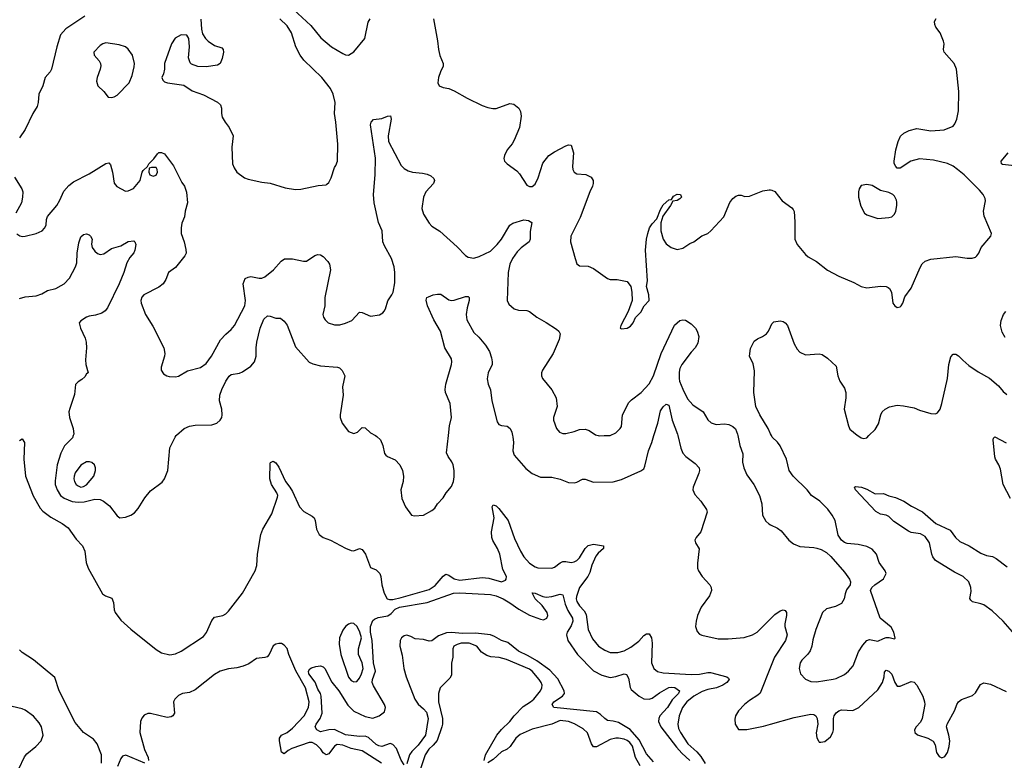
# Model space of a CAD drawing. Header units: inches. Extents: x 1839270 to 1929235, y 762242 to 910350.
# Tile 88 of 256: x 1894611 to 1901678, y 777671 to 782984. Entities that reach past the tile are written whole.
import ezdxf

# ---------------------------------------------------------------- set-up
doc = ezdxf.new("R2010")
doc.units = ezdxf.units.IN
doc.header["$MEASUREMENT"] = 0
for name, color, linetype in [('B8797', 7, 'Continuous'), ('B8798', 7, 'Continuous'), ('B9707', 7, 'Continuous'), ('B9708', 7, 'Continuous')]:
    doc.layers.add(name, color=color, linetype=linetype)

msp = doc.modelspace()

# ---------------------------------------------------------------- linework, layer by layer
at = {"layer": 'B8797', "color": 5}
for points, elevation in [([(1894995.8, 780000), (1894990, 779984), (1894933.9, 779926.1), (1894905.5, 779874.5), (1894879.5, 779790), (1894865.2, 779674.8), (1894865.7, 779650), (1894879.2, 779610), (1894905, 779570), (1894930.7, 779550.7), (1894986.9, 779526.9), (1895030, 779521.9), (1895073.9, 779526.1), (1895150, 779543.9), (1895190, 779540.9), (1895212.9, 779530), (1895255.3, 779495.3), (1895310, 779424.9), (1895330.5, 779410.5), (1895370, 779414.9), (1895410, 779428.4), (1895434.6, 779445.4), (1895462, 779478), (1895510, 779553.4), (1895550, 779602.8), (1895634.5, 779665.5), (1895650, 779691), (1895674, 779750), (1895690, 779911.3), (1895727, 779990), (1895735, 780000)], 520), ([(1897164, 780000), (1897174, 779994), (1897200.4, 779970), (1897218.7, 779930), (1897230, 779871.3), (1897239.3, 779859.3), (1897250.4, 779850.4), (1897306.6, 779826.6), (1897340.7, 779790), (1897359.1, 779750), (1897365.5, 779710), (1897362.4, 779670), (1897347, 779610), (1897354, 779550), (1897379.3, 779490), (1897424, 779430), (1897444.9, 779424.9), (1897510, 779428.8), (1897570, 779462.4), (1897590, 779479.1), (1897609.8, 779510.2), (1897650, 779552.7), (1897672.8, 779590), (1897710, 779635.5), (1897723.5, 779670), (1897730, 779704.7), (1897730.6, 779750.6), (1897723.1, 779790), (1897712.9, 779812.9), (1897686, 779850), (1897675.6, 779875.6), (1897688.9, 780000)], 520), ([(1898149, 780000), (1898150.9, 779990.9), (1898154.3, 779950), (1898151.3, 779890), (1898159.4, 779859.4), (1898243.4, 779763.4), (1898289.1, 779729.1), (1898350, 779703.1), (1898430, 779700.8), (1898490, 779688.1), (1898550, 779664.6), (1898590, 779661.1), (1898610, 779665.3), (1898650, 779688.4), (1898670, 779686.7), (1898730, 779665.7), (1898871.1, 779668.9), (1898930, 779685.3), (1899070, 779748.2), (1899090, 779761.6), (1899098.6, 779781.4), (1899123.5, 779890), (1899147.6, 779950), (1899163, 780000)], 520), ([(1898763.6, 780000), (1898770, 779998.4), (1898805.6, 780000)], 540), ([(1899334.3, 780000), (1899356.5, 779910), (1899370, 779874), (1899393, 779850), (1899459.7, 779799.7), (1899488, 779770), (1899490.4, 779750), (1899484.9, 779730), (1899444.9, 779630), (1899442.3, 779610), (1899457.4, 779577.4), (1899499.3, 779530), (1899540.7, 779470), (1899545.5, 779450), (1899500.5, 779310), (1899466.8, 779270), (1899457.3, 779250), (1899460.7, 779230), (1899488, 779188), (1899475.6, 779084.4), (1899477, 779050), (1899483.1, 779030), (1899509.1, 778989.1), (1899565.5, 778930), (1899574.4, 778910), (1899575.8, 778890), (1899560.9, 778850), (1899503.2, 778770), (1899475.8, 778710), (1899465.2, 778670), (1899461.7, 778630), (1899473.8, 778593.8), (1899490, 778576.4), (1899507.3, 778567.3), (1899623.3, 778543.3), (1899696.6, 778543.3), (1899810, 778552.8), (1899870, 778571.7), (1899904.8, 778590), (1900000, 778686)], 520), ([(1899765.7, 780000), (1899780.3, 779930), (1899802, 779870), (1899798.9, 779810), (1899808.1, 779768.1), (1899830, 779719.1), (1899880.3, 779650), (1899920.4, 779570), (1899938, 779510), (1899943, 779430), (1899967.1, 779387.1), (1899987.5, 779367.5), (1900000, 779361.1)], 540), ([(1894610, 779964.4), (1894630, 779978), (1894646.7, 779950), (1894641.3, 779830), (1894654, 779710), (1894707.2, 779567.2), (1894759, 779479), (1894777.1, 779457.1), (1894835, 779415), (1894915.5, 779370), (1894959, 779339), (1895016.4, 779256.4), (1895061.1, 779210), (1895078.9, 779170), (1895087.2, 779090), (1895101.7, 779050), (1895205.1, 778865.1), (1895226, 778850), (1895273.1, 778833.1), (1895283.5, 778803.5), (1895289.4, 778750.6), (1895297, 778730), (1895336.4, 778676.4), (1895410, 778610.9), (1895590, 778465.4), (1895630, 778442.2), (1895690, 778428.2), (1895730, 778435.2), (1895770, 778453), (1895930, 778559.1), (1895952.6, 778587.4), (1895990, 778674.4), (1896010, 778698.4), (1896070, 778708.8), (1896090, 778721.3), (1896110, 778741.6), (1896209.6, 778870), (1896302, 779030), (1896312.7, 779067.3), (1896317.4, 779150), (1896341.1, 779290), (1896357.4, 779330), (1896421.3, 779438.7), (1896461.8, 779558.2), (1896463.5, 779570), (1896457.4, 779590), (1896419.4, 779650), (1896407.1, 779690), (1896410, 779802), (1896412.1, 779807.9), (1896430, 779816.3), (1896450, 779803.8), (1896470, 779774.4), (1896518.5, 779670), (1896550.5, 779630.5), (1896570, 779598), (1896618.5, 779490), (1896650, 779455.8), (1896710, 779422.6), (1896723.7, 779410), (1896731, 779391), (1896741.4, 779330), (1896760.7, 779290), (1896789, 779269), (1896842, 779250), (1896950, 779192.4), (1896990, 779176.5), (1897010, 779172.9), (1897050, 779190.2), (1897070, 779182.9), (1897094.2, 779150), (1897130, 779054.9), (1897170, 779036.4), (1897194.9, 779010), (1897203.1, 778990), (1897211, 778930), (1897228.1, 778870), (1897249.4, 778830), (1897264.2, 778824.2), (1897290, 778825.3), (1897350, 778838.7), (1897550, 778897.1), (1897594.2, 778925.8), (1897650, 778992.9), (1897670, 779004.9), (1897690, 778999), (1897730, 778972.7), (1897770, 778962.6), (1897930, 778982), (1897977.2, 778977.2), (1898070, 778951.7), (1898096.8, 778963.2), (1898102.4, 778970), (1898104.4, 778990), (1898079.6, 779039.6), (1898056.1, 779150), (1898040.6, 779190), (1898006.6, 779246.6), (1897998.7, 779270), (1897998, 779310), (1898015.4, 779410), (1898001.5, 779490), (1898010, 779503.1), (1898030, 779495.4), (1898050, 779477.5), (1898118.1, 779390), (1898162.6, 779262.6), (1898204.6, 779170), (1898228.5, 779130), (1898270, 779085.5), (1898310, 779058), (1898330, 779051.3), (1898430, 779048), (1898450, 779056.4), (1898490, 779087.9), (1898510, 779096.5), (1898530, 779097.7), (1898570, 779090.1), (1898590, 779093.5), (1898610, 779104.5), (1898630, 779123.5), (1898669.6, 779190.4), (1898690, 779210.6), (1898730, 779220.5), (1898800.4, 779210), (1898802, 779190), (1898762.5, 779157.5), (1898745.7, 779134.3), (1898718.5, 779070), (1898702.6, 779017.4), (1898687.7, 778990), (1898630, 778910.8), (1898606.3, 778846.3), (1898604.7, 778830), (1898610.1, 778810), (1898630, 778778.6), (1898662.3, 778742.3), (1898676.1, 778716.1), (1898691.8, 778610), (1898722.9, 778542.9), (1898766.5, 778490), (1898810, 778460.2), (1898850, 778444.6), (1898903.9, 778443.9), (1898950, 778456.6), (1898998, 778482), (1899055.8, 778524.2), (1899090, 778565.2), (1899110, 778577.3), (1899130, 778578.2), (1899145.1, 778550), (1899150.7, 778510), (1899146.3, 778370), (1899162, 778330), (1899187.7, 778307.7), (1899230, 778297.7), (1899430, 778286.5), (1899490, 778289.1), (1899550, 778300.4), (1899570, 778299.6), (1899686.8, 778270), (1899699.2, 778259.2), (1899702.3, 778250), (1899685.8, 778230), (1899658.8, 778210), (1899611.8, 778190), (1899550, 778177.6), (1899510, 778164), (1899450.1, 778130), (1899400.1, 778090), (1899368.1, 778050), (1899343.5, 777990), (1899333.5, 777930), (1899339.2, 777899.2), (1899353.1, 777870), (1899407, 777790), (1899471.4, 777731.4), (1899498.6, 777698.6), (1899530, 777647.8)], 480), ([(1897370, 777637.2), (1897350, 777671.3), (1897315.6, 777755.6), (1897290, 777784.5), (1897270, 777790.7), (1897210, 777770.7), (1897190, 777773.8), (1897170, 777783.7), (1897115.1, 777835.1), (1897090, 777844.9), (1897050, 777842.1), (1896950, 777852.3), (1896870, 777892.2), (1896830.7, 777889.3), (1896770, 777874), (1896743.5, 777890), (1896730.9, 777910), (1896739.8, 777930), (1896768.4, 777970), (1896782.7, 778010), (1896775, 778130), (1896769.8, 778150), (1896750, 778181), (1896731.4, 778231.4), (1896686.4, 778290), (1896684.1, 778310), (1896694.1, 778325.9), (1896705.8, 778334.2), (1896736, 778344), (1896770, 778348.7), (1896790, 778341.7), (1896802.2, 778330), (1896852, 778232), (1896902, 778170), (1896966.6, 778066.6), (1897010, 778023.2), (1897090, 777985.3), (1897146.2, 777973.8), (1897192, 777990), (1897230, 778018.4), (1897236.2, 778050), (1897230.6, 778070), (1897150, 778204.5), (1897141.9, 778230), (1897142.2, 778250), (1897163.9, 778310), (1897149.4, 778370), (1897139.9, 778530), (1897129.1, 778590.9), (1897129.9, 778630), (1897146.9, 778673.1), (1897156.7, 778683.3), (1897184.1, 778695.9), (1897252.4, 778707.6), (1897276.9, 778723), (1897305.5, 778754.5), (1897337.6, 778770), (1897536.7, 778803.3), (1897725.2, 778870), (1897770, 778873.2), (1897990, 778860.9), (1898030, 778851.7), (1898082, 778830), (1898130, 778801.3), (1898194.3, 778754.3), (1898270, 778712.7), (1898350, 778682.2), (1898370, 778678.7), (1898395, 778690), (1898401.3, 778710), (1898397.2, 778730), (1898361.2, 778781.2), (1898310.9, 778830), (1898288.9, 778871.1), (1898310, 778870.2), (1898364.7, 778844.7), (1898390, 778840.8), (1898430, 778845.1), (1898490, 778861.6), (1898510, 778857.1), (1898525.2, 778790), (1898544.5, 778744.5), (1898578, 778690), (1898581.6, 778670), (1898570, 778636.2), (1898539.8, 778590), (1898535.1, 778570), (1898544.8, 778530), (1898614.3, 778430), (1898730, 778312.1), (1898790, 778281.1), (1898850, 778264.5), (1898889, 778271), (1898950, 778292), (1898965.7, 778285.7), (1898979.5, 778259.5), (1898992, 778192.1), (1898999.8, 778179.8), (1899056.5, 778130), (1899091.8, 778111.8), (1899130, 778110.2), (1899150, 778116.8), (1899204.2, 778155.8), (1899270, 778192.7), (1899290, 778196.3), (1899312.6, 778192.6), (1899346.9, 778170), (1899340.6, 778150), (1899294.8, 778105.2), (1899259.8, 778050), (1899206.6, 777990), (1899198.3, 777970), (1899196.6, 777950), (1899212.9, 777910), (1899324.1, 777764.1), (1899362.2, 777722.2), (1899421, 777670)], 460), ([(1899159.8, 777659.8), (1899110, 777716.8), (1899058.1, 777818.1), (1898991.9, 777891.8), (1898910, 777940.9), (1898870, 777952.6), (1898830, 777956.5), (1898810, 777969.8), (1898779.9, 777999.9), (1898750, 778018), (1898444.2, 778050), (1898432.8, 778070), (1898444.4, 778090), (1898508, 778130), (1898522.3, 778150), (1898518.5, 778170), (1898474.2, 778254.2), (1898416.4, 778316.4), (1898323.5, 778383.5), (1898260.8, 778420.8), (1898190, 778453.2), (1898115.8, 778515.8), (1898068.2, 778530), (1898019.1, 778559.1), (1897990, 778570.6), (1897882.6, 778582.6), (1897790, 778579.4), (1897710, 778588.3), (1897674.7, 778585.3), (1897617.1, 778562.9), (1897570, 778528.8), (1897550, 778525.3), (1897510, 778537.8), (1897450, 778541), (1897419.4, 778559.4), (1897390, 778567.8), (1897370, 778563.7), (1897351.5, 778548.5), (1897341.2, 778530), (1897340.4, 778490), (1897355.8, 778424.2), (1897369, 778330), (1897385.2, 778270), (1897446.8, 778110), (1897470, 778074.3), (1897510, 778040.9), (1897530, 778015), (1897541.7, 777970), (1897523.4, 777850), (1897470, 777778.5), (1897425.8, 777734.2), (1897408.7, 777710), (1897390, 777645.8)], 460), ([(1895199.6, 777650), (1895199.5, 777710), (1895167.7, 777790), (1895141.5, 777821.5), (1895069.4, 777869.4), (1895010, 777942.2), (1894894, 778170), (1894863.9, 778263.9), (1894710.5, 778390.5), (1894630, 778445.1), (1894610, 778463.5)], 480), ([(1897209, 777649), (1897070, 777737.5), (1896990, 777756.2), (1896930, 777780.2), (1896890, 777783), (1896870, 777772.2), (1896830, 777717.2), (1896810, 777709.8), (1896790, 777723.8), (1896771.7, 777751.7), (1896741.5, 777781.5), (1896710, 777797.4), (1896690, 777799.2), (1896564.5, 777755.5), (1896538.6, 777741.4), (1896510, 777716.9), (1896490, 777729.3), (1896476.2, 777810), (1896476.8, 777830), (1896491.3, 777850), (1896530, 777870.2), (1896570, 777900.9), (1896652.1, 777990), (1896684.1, 778050), (1896689.9, 778090), (1896662.5, 778190), (1896593.4, 778313.4), (1896541.8, 778430), (1896530, 778472.7), (1896510, 778496.2), (1896490, 778507.6), (1896470, 778509.7), (1896450, 778504.4), (1896430, 778490.9), (1896401.1, 778430), (1896386.2, 778413.8), (1896370, 778407.2), (1896310, 778400.8), (1896256.3, 778363.7), (1896214.8, 778345.2), (1896170, 778333.7), (1896110, 778327.2), (1896050, 778309.3), (1896010, 778286.5), (1895870, 778175.3), (1895830, 778157.4), (1895779.3, 778150), (1895750, 778136.4), (1895724.6, 778110), (1895716, 778090), (1895722, 778010), (1895710.2, 777989.8), (1895698.1, 777981.9), (1895670, 777977.1), (1895550, 778006.6), (1895530, 778007), (1895505, 777995), (1895487, 777972.9), (1895479.3, 777950), (1895474.1, 777870), (1895507.1, 777747.1), (1895532.6, 777690), (1895536.2, 777670)], 480), ([(1897943.6, 777670), (1897953.5, 777710), (1898034.5, 777850), (1898068.3, 777891.7), (1898129.8, 777950), (1898159, 777990), (1898224.1, 778055.9), (1898278.3, 778090), (1898300.9, 778110), (1898348.5, 778170), (1898357.7, 778190), (1898360.4, 778210), (1898353.5, 778230), (1898339.8, 778250), (1898288.7, 778310), (1898270, 778323.4), (1898105.9, 778394.1), (1898052, 778408), (1897993.7, 778413.7), (1897963.7, 778423.7), (1897926.3, 778446.3), (1897891.2, 778490), (1897838, 778510), (1897779.1, 778510), (1897750, 778502.4), (1897727.9, 778490), (1897720.8, 778470), (1897719.5, 778410), (1897711.4, 778368.6), (1897710, 778281.2), (1897698.9, 778261.1), (1897629.3, 778190.7), (1897616.2, 778150), (1897616.1, 778090), (1897645.5, 777970), (1897646.2, 777930), (1897641, 777910), (1897606.6, 777813.4), (1897579.9, 777780.1), (1897547.8, 777750), (1897520.9, 777710), (1897472.8, 777567.2)], 480), ([(1900000, 778338), (1899926.7, 778153.3), (1899910, 778136.8), (1899850, 778099.8), (1899813.4, 778070), (1899770, 778024.7), (1899749.1, 777990), (1899744.6, 777964.6), (1899747, 777930), (1899770, 777890.7), (1899830, 777892.4), (1899950, 777915.6), (1900000, 777929.7)], 520), ([(1894604.1, 777610), (1894644.7, 777695.3), (1894662.9, 777717.1), (1894728.3, 777770), (1894766.6, 777810), (1894779.7, 777850), (1894766.9, 777910), (1894750, 777938.4), (1894710, 777987.6), (1894650, 778029.7), (1894630, 778039.7), (1894556.9, 778056.9)], 520), ([(1899063.4, 777630), (1899031.6, 777691.6), (1899010, 777771.5), (1898990, 777798.5), (1898970, 777813.1), (1898950, 777822.5), (1898910, 777830.5), (1898890, 777829.9), (1898850, 777819.2), (1898750, 777766.6), (1898730, 777767.1), (1898715.1, 777790), (1898686.6, 777866.6), (1898656.2, 777896.2), (1898592.3, 777932.3), (1898550, 777949.9), (1898490, 777955.5), (1898430, 777929.9), (1898290, 777893.4), (1898203.1, 777856.9), (1898171.2, 777828.8), (1898131.2, 777768.8), (1898110.1, 777749.9), (1898068.2, 777731.8), (1898010, 777675.4), (1897970, 777652.8)], 480), ([(1895510, 777649.9), (1895372.9, 777707.1), (1895350, 777701.5), (1895337.2, 777682.8), (1895314.2, 777625.8)], 480)]:
    msp.add_lwpolyline(points, dxfattribs=dict(at, elevation=elevation))
for points, elevation in [([(1895111.2, 779811.2), (1895090, 779811.1), (1895050, 779787.8), (1895010, 779733.6), (1895002, 779710), (1894999.6, 779690), (1895004.2, 779670), (1895017.1, 779650), (1895030, 779639.5), (1895050, 779630.3), (1895070, 779634.6), (1895090, 779648), (1895143, 779710), (1895155.1, 779750), (1895156, 779770), (1895149.3, 779790), (1895130, 779806.6)], 540), ([(1896990, 778654.5), (1896970, 778648.1), (1896950, 778631.3), (1896930, 778604.4), (1896907.2, 778550), (1896904.9, 778504.9), (1896916.9, 778430), (1896970, 778268.2), (1896990, 778243.1), (1897010, 778234.4), (1897030, 778237.1), (1897050, 778260.5), (1897064.8, 778290), (1897076.2, 778330), (1897070, 778369.3), (1897043.5, 778430), (1897043.8, 778470), (1897063.4, 778550), (1897053.5, 778590), (1897034.4, 778630), (1897010, 778651.1)], 480)]:
    msp.add_lwpolyline(points, close=True, dxfattribs=dict(at, elevation=elevation))
at = {"layer": 'B8798', "color": 5}
for points, elevation in [([(1896576.7, 783056.7), (1896701.9, 782941.8), (1896773.7, 782853.7), (1896850, 782790.3), (1896930, 782742.4), (1896950, 782733), (1896970, 782730.6), (1897010, 782753.4), (1897087.6, 782850), (1897113.3, 782966.7), (1897125.6, 782990)], 560), ([(1895079.1, 783010), (1894941.7, 782918.3), (1894904.2, 782875.8), (1894876.9, 782790), (1894840.2, 782630), (1894830.2, 782609.8), (1894794.9, 782570), (1894776.9, 782510), (1894748.1, 782450), (1894744.7, 782390), (1894737.8, 782362.2), (1894706, 782310), (1894650, 782197.2), (1894610, 782137.2)], 540), ([(1895912, 782988), (1895915.3, 782915.3), (1895922.8, 782882.8), (1895944.7, 782850), (1895964.7, 782830), (1896010, 782798.8), (1896061, 782781), (1896070.8, 782770.8), (1896074.8, 782750), (1896065.4, 782705.4), (1896050.7, 782670), (1896030, 782657.2), (1895950, 782646), (1895890, 782649.4), (1895845.1, 782665.1), (1895835.5, 782675.5), (1895823.7, 782710), (1895829.3, 782790), (1895825.2, 782850), (1895810, 782872.7), (1895770, 782875.6), (1895728.2, 782851.8), (1895701.6, 782810), (1895651, 782670), (1895651, 782630), (1895643.5, 782596.5), (1895631.3, 782570), (1895638, 782550), (1895650, 782538), (1895671.1, 782531.1), (1895790, 782515.5), (1895850, 782473), (1895930, 782444.9), (1896031.3, 782391.3), (1896052.7, 782372.7), (1896060.3, 782350), (1896059.5, 782310), (1896065.5, 782285.5), (1896084.9, 782250), (1896114.9, 782210), (1896142.4, 782150), (1896132.7, 782070), (1896138, 781950), (1896150, 781921), (1896170, 781890.8), (1896224.7, 781850), (1896250, 781838.8), (1896350, 781817.3), (1896410, 781810.7), (1896517.5, 781777.5), (1896590, 781766.4), (1896630, 781768.4), (1896753.7, 781793.7), (1896810, 781798.8), (1896816.6, 781803.4), (1896830, 781816), (1896847.3, 781850), (1896870, 781924.7), (1896880.9, 781939.1), (1896891.9, 781968.1), (1896894.3, 782090), (1896881.3, 782250), (1896869.7, 782310.3), (1896876.4, 782390), (1896861.5, 782450), (1896842.3, 782490), (1896779.2, 782570), (1896650, 782694.5), (1896623.1, 782730), (1896594.2, 782790), (1896562.4, 782890), (1896530, 782938.9), (1896478, 782990)], 560), ([(1897580.5, 782990), (1897610, 782832), (1897616.4, 782770), (1897626.4, 782726.4), (1897650.7, 782670), (1897650.6, 782650), (1897630.7, 782610), (1897617.3, 782570), (1897611.3, 782530), (1897622, 782510), (1897650, 782498), (1897690, 782491), (1897730, 782474.8), (1897821.7, 782421.7), (1897930, 782368), (1897970, 782353), (1898005.8, 782345.8), (1898030, 782346), (1898130, 782382.4), (1898157.4, 782377.4), (1898192.7, 782350), (1898206, 782326), (1898211.5, 782291.5), (1898198, 782210), (1898160.8, 782119.2), (1898146.4, 782093.6), (1898110.5, 782050), (1898090.7, 782010), (1898087.1, 781987.1), (1898091.3, 781970), (1898110.6, 781950.6), (1898178.7, 781898.7), (1898198.3, 781878.3), (1898250, 781796.3), (1898270, 781786.4), (1898290, 781786.4), (1898310, 781803), (1898332.9, 781850), (1898365.4, 781954.6), (1898410, 782008.9), (1898450, 782036.5), (1898530, 782079.3), (1898550, 782087.3), (1898570, 782084.7), (1898585.3, 782030), (1898579.5, 781930), (1898581.6, 781910), (1898590, 781891), (1898610, 781879.1), (1898673.5, 781873.5), (1898713.3, 781853.3), (1898728, 781830), (1898728, 781810), (1898721.6, 781790), (1898702.4, 781750), (1898634.6, 781565.4), (1898566, 781430), (1898565.3, 781390), (1898597.1, 781270), (1898610, 781231.3), (1898630, 781218.8), (1898690, 781214.8), (1898730, 781198.8), (1898830, 781126.8), (1898850, 781121), (1898899.8, 781119.8), (1898970, 781104.7), (1898998, 781070), (1899004.7, 781030), (1899006, 780970), (1898978, 780890), (1898926, 780790), (1898922, 780770), (1898930, 780766), (1898970, 780771), (1898995.9, 780784.1), (1899015.1, 780810), (1899032, 780848), (1899070, 780886), (1899093.2, 780930), (1899129.2, 780970), (1899126, 781010), (1899109.2, 781070), (1899117, 781110), (1899103, 781330), (1899109.7, 781410), (1899118.7, 781450), (1899132, 781490), (1899150, 781518.8), (1899183.7, 781556.3), (1899210, 781622), (1899230, 781656), (1899270, 781692), (1899290, 781694), (1899303.1, 781716.9), (1899330, 781731.3), (1899354, 781730), (1899362, 781710), (1899350, 781698), (1899330, 781688), (1899298, 781682), (1899282, 781650), (1899226, 781574), (1899213.4, 781526.6), (1899212.7, 781470), (1899228.7, 781408.7), (1899250, 781374.8), (1899286, 781350), (1899330, 781336.3), (1899370, 781344), (1899421.5, 781378.5), (1899450, 781390.8), (1899507.7, 781432.3), (1899550, 781450.8), (1899571.7, 781468.3), (1899666, 781570), (1899708.1, 781671.9), (1899730, 781701), (1899750, 781718), (1899770, 781724.7), (1899790, 781724.7), (1899816, 781716), (1899850, 781717.3), (1899944, 781756), (1899990, 781764.4), (1900000, 781763)], 560), ([(1894590, 781446.8), (1894612.4, 781432.4), (1894630, 781428.4), (1894650, 781430.4), (1894730, 781450.4), (1894772.3, 781470), (1894790, 781487.7), (1894801.3, 781510), (1894803.1, 781550), (1894810, 781572.4), (1894876.9, 781650), (1894900.5, 781690), (1894927.3, 781752.8), (1894964.5, 781795.5), (1894998.2, 781821.8), (1895110, 781877.4), (1895230, 781952), (1895250, 781958), (1895262.9, 781942.9), (1895277.7, 781890), (1895290, 781810.8), (1895308.2, 781788.2), (1895370, 781754.8), (1895390, 781756.3), (1895428, 781772), (1895477, 781830), (1895489.5, 781890), (1895497.5, 781902.5), (1895529.4, 781930.6), (1895539.3, 781950), (1895574.1, 781985.9), (1895599.2, 782020.8), (1895610, 782030.3), (1895630, 782031.8), (1895650, 782022.6), (1895714.5, 781934.5), (1895775.8, 781815.8), (1895794.6, 781790), (1895807.7, 781747.7), (1895814.9, 781670), (1895798.4, 781610), (1895794.4, 781570), (1895776.1, 781523.9), (1895770.4, 781490), (1895770.5, 781450), (1895791.6, 781390), (1895804.1, 781335.9), (1895804.9, 781310), (1895797.6, 781290), (1895730, 781205.6), (1895678.4, 781170), (1895660.7, 781119.3), (1895641.6, 781090), (1895610, 781066), (1895502, 781010), (1895487.1, 780992.9), (1895481.7, 780970), (1895483.1, 780950), (1895513.8, 780870), (1895566.2, 780786.2), (1895645.7, 780630), (1895652.2, 780590), (1895650.4, 780570), (1895626.8, 780490), (1895626.8, 780470), (1895644.4, 780444.4), (1895668.5, 780428.5), (1895684.7, 780424.7), (1895730, 780422.4), (1895750, 780426.4), (1895814.5, 780465.5), (1895910, 780488.9), (1895950, 780517.6), (1895988.6, 780570), (1896052.8, 780687.2), (1896090, 780728.4), (1896130, 780761.3), (1896153, 780790), (1896227.8, 780930), (1896232.4, 780970), (1896214.6, 781090), (1896230, 781126.7), (1896250, 781138), (1896270, 781141.8), (1896330, 781130.3), (1896350, 781130.3), (1896370, 781139.5), (1896434, 781190), (1896487.2, 781252.8), (1896511.4, 781268.6), (1896568.7, 781268.7), (1896649.3, 781250.7), (1896670, 781250.7), (1896730, 781293.4), (1896750, 781299.1), (1896770, 781296.3), (1896790, 781284.9), (1896823, 781250), (1896835.5, 781230), (1896843, 781190), (1896802.4, 780990), (1896800.4, 780930), (1896787.7, 780870), (1896790.6, 780850.6), (1896802.8, 780830), (1896826, 780810), (1896870, 780795.8), (1896890, 780794), (1896910, 780795.3), (1896950, 780807.4), (1896994.3, 780825.7), (1897050, 780885.7), (1897070, 780883.1), (1897130, 780856.5), (1897192.8, 780867.2), (1897218.6, 780881.4), (1897227.9, 780892.1), (1897237, 780910), (1897252.7, 780967.3), (1897282.9, 781010), (1897291.8, 781030), (1897303.8, 781096.2), (1897303.9, 781170), (1897298.5, 781210), (1897280.9, 781270), (1897230, 781360.9), (1897218.5, 781390), (1897213.7, 781470), (1897187.6, 781530), (1897155.1, 781670), (1897150.9, 781730), (1897161.8, 781870), (1897164.8, 781990), (1897129, 782230), (1897133.5, 782250), (1897150, 782267.6), (1897210, 782276), (1897250, 782292), (1897273.7, 782293.7), (1897276.9, 782270), (1897255.5, 782150), (1897258.8, 782110), (1897350, 781937), (1897370, 781915.6), (1897398.9, 781898.9), (1897430, 781890.2), (1897503.1, 781883.1), (1897535.1, 781875.1), (1897562.8, 781862.8), (1897584, 781844), (1897587.3, 781830), (1897580.7, 781810), (1897526.7, 781750), (1897510.4, 781710), (1897497.1, 781630), (1897508.9, 781590), (1897550, 781523.8), (1897570, 781501.6), (1897626.1, 781466.1), (1897750, 781354.9), (1897810, 781293.4), (1897830, 781280.7), (1897870, 781273), (1897910, 781284.4), (1897990, 781323.1), (1898038.2, 781370), (1898068.7, 781410), (1898129.7, 781510), (1898150, 781523.7), (1898230, 781548.4), (1898263.8, 781543.8), (1898286, 781530), (1898275.8, 781464.2), (1898275.6, 781410), (1898268.5, 781390), (1898210, 781347.3), (1898181.1, 781318.8), (1898148.2, 781271.8), (1898128, 781230), (1898117.7, 781170), (1898110.5, 780970.5), (1898122.8, 780942.8), (1898161, 780910), (1898190, 780899.3), (1898250, 780898.4), (1898270, 780890.5), (1898322.8, 780850), (1898390, 780812.4), (1898463.4, 780763.4), (1898480.7, 780750), (1898490.4, 780730.4), (1898482, 780690), (1898439, 780590), (1898363.8, 780470), (1898355.5, 780450), (1898355.5, 780430), (1898363, 780410), (1898430, 780328), (1898462, 780270), (1898468.7, 780210), (1898443.1, 780130), (1898442.4, 780110), (1898463.8, 780050), (1898485.9, 780025.8), (1898510, 780015.5), (1898530, 780016.4), (1898590, 780028.8), (1898630, 780043.7), (1898670, 780047), (1898697.4, 780037.4), (1898744.8, 780004.8), (1898763.6, 780000)], 540), ([(1894574.7, 781854.7), (1894625.5, 781770), (1894632.7, 781750), (1894632.4, 781710), (1894623.1, 781670), (1894583.6, 781596.4)], 540), ([(1894610, 780984.9), (1894650, 780996.3), (1894730, 781002.8), (1894770, 781017.3), (1894810, 781040.4), (1894870, 781054.6), (1894910, 781076.5), (1894930, 781088.4), (1894969, 781130), (1895012.4, 781210), (1895021.1, 781238.9), (1895022.6, 781310), (1895036.2, 781383.8), (1895050, 781425.5), (1895070, 781443.7), (1895090, 781446.7), (1895110, 781440.4), (1895119.5, 781430), (1895130.3, 781410), (1895126.9, 781373.1), (1895131.1, 781350), (1895150, 781322.2), (1895170, 781306.7), (1895190, 781300.6), (1895215.2, 781304.8), (1895270, 781341.7), (1895338.2, 781361.8), (1895390, 781391.8), (1895430, 781397.3), (1895438.8, 781390), (1895445.5, 781370), (1895438.3, 781330), (1895430, 781312.3), (1895401.5, 781278.5), (1895380.2, 781239.7), (1895358.8, 781170), (1895326.3, 781090), (1895242.4, 780917.6), (1895224.1, 780895.9), (1895200.6, 780879.4), (1895155.8, 780864.2), (1895110, 780858.2), (1895090, 780850.8), (1895050, 780824.2), (1895038, 780810), (1895048.1, 780770), (1895080.1, 780700.1), (1895088.2, 780670), (1895090.8, 780630), (1895082.9, 780542.9), (1895086, 780510), (1895102, 780450), (1895090, 780444), (1895078.2, 780421.8), (1895057.3, 780402.7), (1895030, 780387.1), (1895012.2, 780367.8), (1895005.7, 780294.3), (1894970, 780195.1), (1894965, 780170), (1894967.7, 780130), (1894995.9, 780050), (1894999.4, 780010), (1894995.8, 780000)], 520), ([(1897688.9, 780000), (1897696.4, 780070), (1897709.8, 780130.2), (1897699.9, 780230), (1897666.8, 780310), (1897663.7, 780330), (1897670.6, 780370), (1897710.4, 780509.6), (1897711.9, 780530), (1897709.8, 780550), (1897661.8, 780630), (1897631.9, 780750), (1897584.6, 780830), (1897537.5, 780930), (1897527.7, 780972.3), (1897533.7, 780990), (1897544.4, 780995.6), (1897579.6, 781010), (1897610, 781015.5), (1897634.3, 781014.3), (1897690, 780975.2), (1897710, 780970.2), (1897730, 780971.3), (1897810, 780997.4), (1897830, 780997.1), (1897836.4, 780990), (1897836.5, 780970), (1897822.3, 780917.7), (1897815.4, 780870), (1897819.3, 780830), (1897870, 780740.3), (1897906.7, 780706.7), (1897954.9, 780650), (1897982.9, 780602.9), (1897997.7, 780557.7), (1898003.1, 780530), (1898001.7, 780510), (1897973, 780450), (1897966.4, 780406.4), (1897973.4, 780370), (1897989.3, 780329.3), (1897999.3, 780250), (1898039.1, 780099.1), (1898050, 780080.4), (1898070, 780073.4), (1898110, 780068.9), (1898130.9, 780050.9), (1898143.9, 780023.9), (1898149, 780000)], 520), ([(1895735, 780000), (1895737.2, 780002.8), (1895792.7, 780050), (1895830, 780068.2), (1895870, 780074.9), (1895990, 780076.4), (1896025.2, 780090), (1896049.3, 780110), (1896061.2, 780130), (1896065.2, 780150), (1896062.7, 780190), (1896044.2, 780250), (1896046.9, 780290), (1896061.1, 780330), (1896090, 780390.4), (1896113.7, 780426.3), (1896130, 780438), (1896190, 780447), (1896210, 780457), (1896270, 780499.5), (1896295.8, 780530), (1896307.3, 780570), (1896307.3, 780630), (1896312.5, 780670), (1896337.7, 780770), (1896364.6, 780835.4), (1896390, 780858.6), (1896410, 780858.2), (1896450, 780842), (1896483.5, 780843.5), (1896510, 780820.7), (1896532, 780792.1), (1896590, 780636.3), (1896690, 780527.4), (1896714.3, 780514.3), (1896770, 780499.6), (1896892.2, 780492.2), (1896906, 780486), (1896926.4, 780466.4), (1896945.5, 780430), (1896927.3, 780350), (1896932.7, 780290), (1896910.4, 780150), (1896910.5, 780130), (1896924.9, 780090), (1896970, 780030.6), (1897010, 780014.4), (1897035.6, 780024.4), (1897070, 780059.1), (1897090, 780056.3), (1897130, 780020.4), (1897164, 780000)], 520), ([(1898805.6, 780000), (1898850, 780002), (1898890, 780019.1), (1898920.9, 780050), (1898930, 780066), (1898938, 780150), (1898982.8, 780237.2), (1899002.6, 780257.4), (1899071.8, 780308.2), (1899130, 780370.6), (1899159.7, 780430), (1899214.5, 780590), (1899310, 780793), (1899350, 780825.5), (1899370, 780830.6), (1899390, 780828.2), (1899430, 780803), (1899460.4, 780770), (1899474, 780750), (1899484.9, 780710), (1899477.2, 780662.8), (1899458.4, 780630), (1899430, 780599.5), (1899364, 780510), (1899350, 780482.7), (1899344.8, 780455.2), (1899343.5, 780410), (1899347.6, 780390), (1899370, 780332.4), (1899404.7, 780264.7), (1899441.5, 780221.5), (1899517.1, 780170), (1899550, 780113.4), (1899572.8, 780092.8), (1899610, 780078.9), (1899670, 780084.2), (1899699.6, 780079.6), (1899730, 780066), (1899747.6, 780047.6), (1899763.7, 780010), (1899765.7, 780000)], 540), ([(1900000, 780013.8), (1899983.1, 780050), (1899922.7, 780150), (1899895.6, 780210), (1899879.2, 780310), (1899886, 780466), (1899875.3, 780515.3), (1899849.3, 780570), (1899855.3, 780624.7), (1899882, 780678), (1899905.6, 780694.4), (1899942, 780710), (1899970, 780730.8), (1899986, 780750), (1900000, 780780.3)], 540), ([(1899163, 780000), (1899190.6, 780090), (1899210, 780177.6), (1899230, 780207.4), (1899250, 780225.7), (1899270, 780218.4), (1899295.2, 780110), (1899331.8, 780010), (1899334.3, 780000)], 520)]:
    msp.add_lwpolyline(points, dxfattribs=dict(at, elevation=elevation))
for points, elevation in [([(1895230, 782817.6), (1895208.9, 782811.1), (1895190, 782798), (1895144, 782750), (1895144.9, 782730), (1895180.7, 782690), (1895190.7, 782670), (1895193.2, 782653.2), (1895190, 782628), (1895167.3, 782570), (1895163.5, 782543.5), (1895171.3, 782510), (1895216, 782470), (1895247.3, 782427.3), (1895270, 782426), (1895290, 782431), (1895310, 782442.8), (1895397.2, 782530), (1895417.5, 782582.5), (1895433.6, 782646.4), (1895434.5, 782670), (1895420.9, 782730), (1895390, 782773.2), (1895370, 782789.2), (1895324.8, 782804.8)], 560), ([(1895590, 781923.6), (1895556.8, 781923.2), (1895541.4, 781918.6), (1895537.6, 781890), (1895544.4, 781870), (1895570, 781861.6), (1895590, 781868.4), (1895599.8, 781890), (1895599.1, 781910)], 540)]:
    msp.add_lwpolyline(points, close=True, dxfattribs=dict(at, elevation=elevation))
at = {"layer": 'B9707', "color": 5}
for points, elevation in [([(1900000, 779361.1), (1900050, 779335.5), (1900076.7, 779316.7), (1900130.4, 779250.4), (1900163.7, 779223.7), (1900210, 779203.8), (1900310, 779197), (1900331.8, 779191.8), (1900362.6, 779182.6), (1900402.3, 779162.3), (1900433.7, 779133.7), (1900530, 779020.7), (1900567.3, 778970), (1900574.8, 778950), (1900571.3, 778930), (1900545.8, 778894.2), (1900534.6, 778865.4), (1900528, 778830), (1900510, 778796), (1900465.1, 778774.9), (1900402.6, 778757.4), (1900372.4, 778730), (1900324.9, 778610), (1900304.1, 778535.9), (1900296.9, 778490), (1900284.4, 778455.6), (1900267.9, 778432.1), (1900225.5, 778390), (1900213, 778370), (1900204.4, 778330), (1900215.5, 778290), (1900250, 778253.4), (1900290, 778236.4), (1900330, 778234.4), (1900450, 778252.4), (1900470, 778257.1), (1900530, 778286), (1900559.5, 778310), (1900592.1, 778347.9), (1900631.1, 778450), (1900662.7, 778497.3), (1900690.9, 778529.1), (1900710, 778536.9), (1900770, 778524.9), (1900810, 778545.5), (1900830, 778550.8), (1900851, 778551), (1900890, 778542), (1900894, 778546), (1900885.2, 778590), (1900866.6, 778626.6), (1900786, 778690), (1900718, 778890), (1900726, 778910), (1900748, 778930), (1900810, 778972), (1900828.7, 779010), (1900822, 779030), (1900779, 779090), (1900759.5, 779150), (1900730, 779184.5), (1900690, 779205.6), (1900630, 779218.4), (1900550, 779226), (1900530, 779233.2), (1900510, 779249), (1900485.8, 779285.8), (1900462.9, 779390), (1900442.9, 779430), (1900412.3, 779472.3), (1900354.5, 779530), (1900294, 779570), (1900263.5, 779610), (1900163.1, 779710), (1900132.6, 779750), (1900114.2, 779830), (1900070, 779927), (1900050, 779954), (1900011.1, 779990), (1900006.5, 780000)], 540), ([(1900627, 780000), (1900650, 779984.9), (1900670, 779979.1), (1900690, 779984.9), (1900705.6, 780000)], 540), ([(1901722, 779550), (1901670.7, 779650), (1901650, 779759.3), (1901638.5, 779790), (1901614.7, 779830), (1901610, 779848.7), (1901597, 779970), (1901599, 779981), (1901610, 779990.4), (1901690, 779948.8)], 520), ([(1901770, 778553.7), (1901670, 778668.5), (1901590, 778742.9), (1901530, 778785), (1901510, 778794.2), (1901448.7, 778808.7), (1901438.6, 778818.6), (1901431.5, 778831.5), (1901438.8, 778881.2), (1901438.2, 778910), (1901424.1, 778950), (1901383.5, 778990), (1901321.4, 779021.4), (1901184.7, 779104.7), (1901165.8, 779130), (1901157.8, 779150), (1901139.8, 779230), (1901110, 779276.5), (1901075.8, 779295.8), (1901010, 779305.8), (1900990, 779314.6), (1900883.7, 779383.7), (1900850, 779420.7), (1900830, 779429.6), (1900790, 779437.7), (1900754.9, 779454.9), (1900609.4, 779610), (1900602, 779630), (1900610, 779634), (1900652, 779630), (1900690, 779615.5), (1900750, 779582), (1900810, 779584), (1900850, 779567.3), (1900896.1, 779556.1), (1900956, 779530), (1901012.8, 779492.8), (1901090, 779452.9), (1901186.4, 779370), (1901290, 779322.4), (1901327.6, 779270), (1901359.6, 779239.6), (1901425.5, 779210), (1901510, 779156.3), (1901550, 779140.5), (1901592.1, 779132.1), (1901619.5, 779119.5), (1901698.9, 779058.9)], 520), ([(1900000, 778686), (1900030, 778716.2), (1900070, 778744), (1900091.3, 778750), (1900105.1, 778745.1), (1900114.9, 778730), (1900115.5, 778710), (1900102.7, 778650), (1900103.8, 778630), (1900119.5, 778570), (1900108, 778530), (1900028.6, 778410), (1900000, 778338)], 520), ([(1900000, 777929.7), (1900170, 777977.8), (1900290, 778002.8), (1900310, 777999), (1900324.4, 777990), (1900335.2, 777970), (1900338.3, 777930), (1900327.3, 777867.3), (1900333, 777833), (1900344, 777810), (1900350, 777801), (1900359.8, 777799.8), (1900390, 777804.9), (1900430, 777839.1), (1900446.3, 777870), (1900450.7, 777890), (1900452.3, 777970), (1900457.4, 777990), (1900469.9, 778010.1), (1900490, 778026), (1900510, 778031.8), (1900590, 778026.9), (1900632.6, 778050), (1900770, 778175.8), (1900803.9, 778230), (1900815.3, 778270), (1900818, 778302), (1900830, 778318.4), (1900850, 778310.3), (1900870, 778288.5), (1900892.9, 778230), (1900910, 778203.1), (1900930, 778202.6), (1901010, 778235.3), (1901030, 778231.6), (1901050.3, 778210), (1901092.7, 778130), (1901106, 778090), (1901106.4, 778070), (1901088.2, 777970), (1901076.5, 777943.5), (1901044.9, 777910), (1901034, 777890), (1901036, 777870), (1901053.7, 777853.7), (1901130, 777830.5), (1901167.2, 777807.2), (1901180.9, 777780.9), (1901190, 777727.3), (1901210, 777697.3), (1901230, 777687.3), (1901250, 777698.8), (1901270, 777727.3), (1901282, 777770), (1901286, 777810), (1901279.6, 777850), (1901262, 777910), (1901267, 777930), (1901322.9, 778030), (1901336.2, 778070), (1901350, 778090.5), (1901370, 778106.4), (1901450, 778134.9), (1901470, 778154.9), (1901505.9, 778214.1), (1901530, 778226), (1901578, 778218), (1901690, 778164.9)], 520)]:
    msp.add_lwpolyline(points, dxfattribs=dict(at, elevation=elevation))
at = {"layer": 'B9708', "color": 5}
for points, elevation in [([(1900000, 781763), (1900010, 781761.6), (1900031.7, 781751.7), (1900084.6, 781684.6), (1900153.7, 781633.7), (1900162.4, 781622.4), (1900168.5, 781608.5), (1900174.4, 781534.4), (1900174.7, 781410), (1900190.3, 781370), (1900250, 781300.5), (1900270, 781283), (1900330, 781248.2), (1900410, 781186.4), (1900490, 781144.2), (1900599, 781099), (1900650, 781070.6), (1900690, 781060.5), (1900790, 781073.4), (1900830, 781070.6), (1900843.8, 781063.8), (1900854.4, 781054.4), (1900867.3, 781030), (1900878.8, 780950), (1900891.3, 780930), (1900910, 780918.8), (1900930, 780922.8), (1900937.2, 780930), (1900949.2, 780950), (1900964.8, 780995.2), (1901010, 781058), (1901072.9, 781207.1), (1901088.3, 781231.7), (1901110, 781250.5), (1901150, 781265.5), (1901330, 781284.9), (1901410, 781273.4), (1901446.6, 781273.4), (1901470, 781280.7), (1901481.2, 781290), (1901495.1, 781310), (1901512.7, 781350), (1901581.2, 781430), (1901585.2, 781450), (1901533.7, 781573.7), (1901528.4, 781610), (1901543.3, 781683.3), (1901541.2, 781701.2), (1901526, 781730), (1901500.2, 781760.2), (1901389.7, 781870), (1901342.7, 781910), (1901310, 781934), (1901270, 781953.2), (1901170, 781976.8), (1901070, 781985.4), (1901007.3, 781970), (1900930, 781918.7), (1900910, 781919.7), (1900898.7, 781930), (1900887.7, 781952.3), (1900886.6, 781970), (1900899.2, 782050), (1900916, 782110), (1900932.7, 782147.3), (1900956.2, 782170), (1900996, 782190), (1901050, 782203.2), (1901150, 782185.8), (1901245.4, 782194.6), (1901310, 782220.7), (1901323.3, 782236.7), (1901337.2, 782270), (1901349.4, 782330), (1901352.3, 782470), (1901334, 782630), (1901318, 782670), (1901247.3, 782750), (1901240.7, 782770), (1901245.1, 782810), (1901242.3, 782830), (1901217.4, 782890), (1901187.3, 782930), (1901178.5, 782950), (1901177.7, 782970), (1901188.2, 782991.8)], 560), ([(1901750, 781935.3), (1901665.9, 781945.9), (1901657.2, 781950), (1901656.2, 781970), (1901706.3, 782030)], 540), ([(1901683.8, 780703.8), (1901663.2, 780743.2), (1901651.5, 780790), (1901654.1, 780825.9), (1901671.2, 780870), (1901689.8, 780890.2)], 540), ([(1900000, 780780.3), (1900010, 780802), (1900024.7, 780815.3), (1900070, 780822.8), (1900090, 780819.1), (1900106, 780810), (1900120.7, 780790), (1900170, 780658.8), (1900190, 780621), (1900210, 780598.8), (1900250, 780579.1), (1900350, 780586), (1900370, 780581), (1900410, 780556), (1900470, 780498), (1900482, 780430), (1900498, 780390), (1900530, 780341), (1900539.5, 780310), (1900540.3, 780270), (1900527.3, 780190), (1900558.4, 780070), (1900570, 780047.3), (1900622.8, 780002.8), (1900627, 780000)], 540), ([(1900705.6, 780000), (1900750, 780043), (1900774.4, 780085.6), (1900790.8, 780149.2), (1900802, 780170), (1900822, 780190), (1900853.9, 780206.1), (1900910, 780218), (1900954.7, 780214.7), (1901030, 780199.1), (1901070, 780182), (1901150, 780158.8), (1901184.7, 780155.3), (1901197.5, 780162.5), (1901218, 780190), (1901229.4, 780230), (1901269.7, 780410.3), (1901280.4, 780510), (1901295.1, 780564.9), (1901310, 780584), (1901330, 780585.5), (1901350, 780573.4), (1901380.4, 780540.4), (1901423.8, 780503.8), (1901490, 780458.7), (1901572.3, 780412.3), (1901636.7, 780356.7), (1901670, 780316), (1901695.9, 780295.9)], 540), ([(1900006.5, 780000), (1900000, 780013.8)], 540)]:
    msp.add_lwpolyline(points, dxfattribs=dict(at, elevation=elevation))
at = {"layer": 'B9708', "color": 5, "elevation": 580}
msp.add_lwpolyline([(1900690, 781802.7), (1900650, 781794), (1900636, 781770), (1900630.8, 781750), (1900631, 781710), (1900647.1, 781647.1), (1900675.3, 781595.3), (1900690, 781584.7), (1900770, 781557.3), (1900850, 781563.8), (1900870, 781570.7), (1900889.3, 781590), (1900899.5, 781610), (1900906.6, 781650), (1900905.6, 781674.4), (1900903.7, 781690), (1900890, 781717.2), (1900877.2, 781730), (1900850, 781743.7), (1900790, 781758), (1900730, 781795.1)], close=True, dxfattribs=at)

doc.saveas('drawing.dxf')
